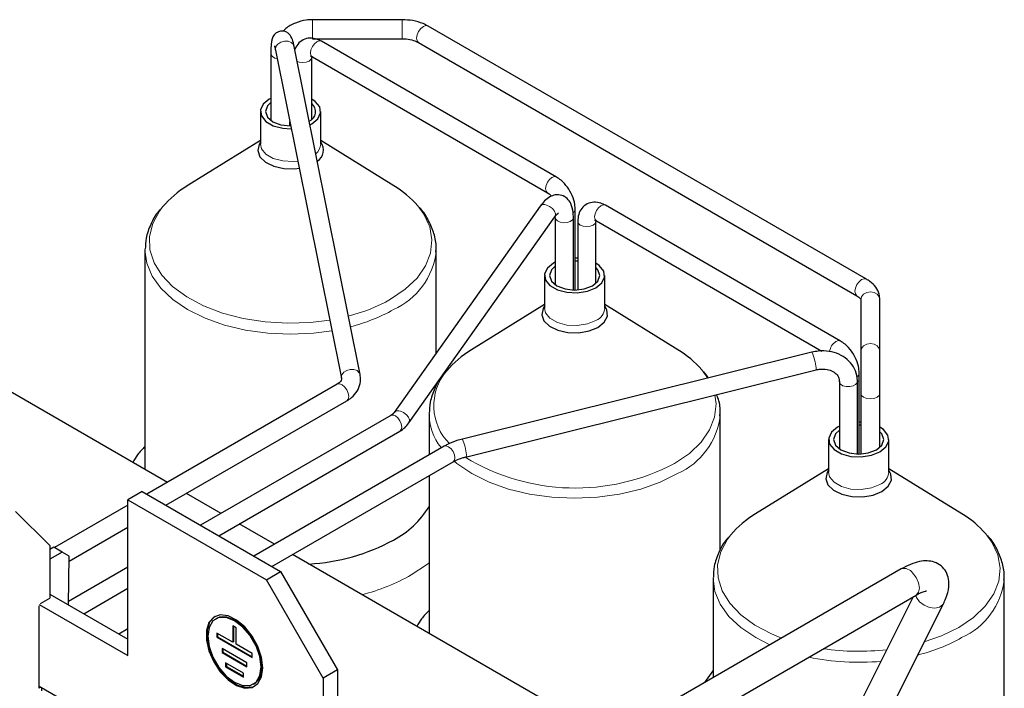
# Model space of a CAD drawing. Header units: millimetres. Extents: x 5 to 418, y 2 to 292.
# Tile 30 of 43: x 269 to 308, y 109 to 136. Entities that reach past the tile are written whole.
import ezdxf

# ---------------------------------------------------------------- set-up
doc = ezdxf.new("R2010")
doc.units = ezdxf.units.MM

msp = doc.modelspace()

# ---------------------------------------------------------------- linework, layer by layer
at = {"color": 7, "linetype": 'Continuous', "lineweight": 25}
for p, q in [((284.3307, 135.9785), (280.7669, 135.9785)), ((302.8248, 125.6478), (285.3693, 135.7247)), ((282.6588, 121.8484), (280.0349, 134.9154)), ((280.7669, 135.2185), (284.3307, 135.2185)), ((290.4808, 129.7137), (281.1187, 135.1184)), ((284.9893, 135.0665), (302.4448, 124.9896)), ((279.1021, 134.6351), (279.1021, 131.9704)), ((279.2898, 134.7658), (281.9137, 121.6988)), ((280.7325, 134.469), (280.733, 134.4799)), ((280.733, 132.0117), (280.733, 134.4799)), ((280.7587, 134.4948), (290.1208, 129.0902)), ((278.6922, 132.3242), (278.6922, 131.0225)), ((281.0922, 131.0225), (281.0922, 132.3242)), ((279.8621, 131.7472), (279.8621, 131.9157)), ((280.6619, 131.7928), (280.7407, 131.8344)), ((278.6922, 131.1638), (275.7774, 129.363)), ((284.007, 129.363), (281.0922, 131.1638)), ((289.8328, 128.5496), (284.0173, 120.339)), ((291.2265, 125.2158), (291.2265, 128.4222)), ((301.7945, 123.1825), (292.4324, 128.5871)), ((284.6049, 119.9228), (290.4203, 128.1335)), ((290.4232, 128.1377), (290.4203, 128.1335)), ((290.4358, 128.1038), (290.4358, 125.4247)), ((290.4359, 128.0976), (290.4358, 128.1038)), ((291.1558, 125.2164), (291.1558, 128.1038)), ((291.3267, 127.9486), (291.3267, 125.2199)), ((292.0462, 127.9378), (292.0467, 127.9486)), ((292.0467, 125.4805), (292.0467, 127.9486)), ((292.0724, 127.9635), (301.0571, 122.7768)), ((274.9866, 117.5545), (257.689, 127.5402)), ((274.0922, 126.8031), (274.0922, 118.0708)), ((285.6913, 126.7432), (285.6922, 126.8031)), ((285.6922, 122.7037), (285.6922, 126.8031)), ((291.3267, 126.4822), (291.2265, 126.4856)), ((291.3267, 126.366), (291.2265, 126.3701)), ((290.0059, 125.7929), (290.0059, 124.4913)), ((292.4059, 124.4913), (292.4059, 125.7929)), ((302.6063, 124.8289), (302.6063, 122.7715)), ((303.3663, 122.7715), (303.3663, 124.8289)), ((290.0059, 124.6326), (287.0911, 122.8317)), ((295.3207, 122.8317), (292.4059, 124.6326)), ((302.6063, 122.7715), (302.6063, 121.0989)), ((303.3663, 121.0989), (303.3663, 122.7715)), ((300.6543, 122.7354), (286.7348, 119.278)), ((286.9084, 118.5792), (300.8279, 122.0367)), ((281.9137, 121.6988), (281.9112, 121.7139)), ((282.6548, 121.8647), (282.6588, 121.8484)), ((302.4659, 121.602), (302.4695, 121.5725)), ((302.5402, 118.6845), (302.5402, 121.8909)), ((281.7528, 121.4606), (274.168, 117.082)), ((285.6922, 121.3888), (285.6922, 121.458)), ((301.7495, 121.5725), (301.7495, 118.8934)), ((301.7497, 121.5651), (301.7495, 121.5725)), ((302.4695, 118.6851), (302.4695, 121.5725)), ((274.9281, 116.6432), (282.1328, 120.8024)), ((302.6063, 121.0989), (302.6063, 118.6866)), ((303.3663, 118.9545), (303.3663, 121.0989)), ((283.8841, 120.2187), (276.3093, 115.8458)), ((285.4059, 120.2718), (285.4059, 118.6479)), ((297.005, 120.2119), (297.0059, 120.2718)), ((297.0059, 114.8576), (297.0059, 120.2718)), ((302.6063, 119.9526), (302.5402, 119.9543)), ((302.6063, 119.8368), (302.5402, 119.8388)), ((277.0294, 115.4302), (284.2441, 119.5951)), ((301.3196, 119.2617), (301.3196, 117.96)), ((303.7196, 117.96), (303.7196, 119.2617)), ((286.0055, 118.9941), (278.4307, 114.6212)), ((279.1507, 114.2055), (286.3654, 118.3705)), ((301.3196, 118.1013), (298.4048, 116.3005)), ((306.6344, 116.3005), (303.7196, 118.1013)), ((285.4059, 117.8166), (285.4059, 111.5396)), ((273.9808, 117.1901), (273.4151, 116.8635)), ((273.9808, 117.1901), (279.4962, 114.0061)), ((277.1279, 116.3184), (275.7466, 117.1158)), ((273.4151, 116.6473), (270.4904, 114.9589)), ((273.4151, 110.6578), (273.4151, 116.8635)), ((273.4151, 116.8635), (278.9305, 113.6795)), ((270.3038, 115.049), (268.932, 116.3978)), ((271.0738, 114.4182), (273.4151, 115.7698)), ((279.2492, 115.0938), (277.8479, 115.9027)), ((270.3038, 115.049), (270.3038, 112.9437)), ((270.4594, 114.9768), (270.3038, 114.887)), ((270.7988, 114.7809), (270.4594, 114.9768)), ((270.7988, 114.7809), (270.3038, 114.4951)), ((271.0768, 114.6203), (270.7988, 114.7809)), ((271.0477, 112.6776), (271.0768, 114.6203)), ((292.5851, 107.3951), (279.9693, 114.6781)), ((273.4151, 114.175), (271.0497, 112.8095)), ((278.9305, 113.6795), (279.4962, 114.0061)), ((279.4962, 114.0061), (281.759, 110.0869)), ((304.2114, 114.1068), (284.8248, 102.9152)), ((296.7196, 113.7405), (296.7196, 109.7819)), ((308.3187, 113.6807), (308.3196, 113.7405)), ((308.3196, 104.5639), (308.3196, 113.7405)), ((271.6545, 112.3273), (273.4151, 113.3437)), ((281.1933, 109.7603), (278.9305, 113.6795)), ((270.3038, 113.107), (273.4151, 111.3109)), ((285.4248, 101.8759), (304.8113, 113.0675)), ((304.6889, 112.9969), (302.009, 107.6495)), ((269.8796, 112.6988), (273.4151, 110.6578)), ((269.8796, 109.3673), (269.8796, 112.6335)), ((269.9361, 112.7315), (270.3038, 112.9437)), ((303.0818, 107.1119), (305.8931, 112.7212)), ((276.9361, 112.1369), (276.9078, 112.1206)), ((277.587, 111.8422), (277.587, 111.1889)), ((277.7284, 111.7605), (277.587, 111.8422)), ((277.6153, 111.8259), (277.6153, 111.2053)), ((273.4151, 111.7258), (273.0558, 111.5184)), ((277.587, 111.1889), (276.9506, 111.5563)), ((276.9506, 111.5563), (276.9506, 111.393)), ((276.9789, 111.4094), (276.9506, 111.393)), ((276.9506, 111.393), (278.3648, 110.5766)), ((276.9789, 111.54), (276.9789, 111.4094)), ((276.9789, 111.4094), (278.3648, 110.6093)), ((277.7284, 111.1073), (277.7284, 111.7605)), ((277.6153, 111.2053), (277.587, 111.1889)), ((278.3648, 110.7399), (277.7284, 111.1073)), ((278.1527, 110.3725), (277.1628, 110.9439)), ((277.1628, 110.9439), (277.1628, 110.7806)), ((277.191, 110.797), (277.1628, 110.7806)), ((277.1628, 110.7806), (278.1527, 110.2092)), ((277.191, 110.9276), (277.191, 110.797)), ((277.191, 110.797), (278.1527, 110.2418)), ((278.3648, 110.5766), (278.3648, 110.7399)), ((278.0113, 109.9642), (277.3042, 110.3724)), ((277.3042, 110.3724), (277.3042, 110.2091)), ((277.3325, 110.2254), (277.3042, 110.2091)), ((277.3042, 110.2091), (278.0113, 109.8009)), ((277.3325, 110.3561), (277.3325, 110.2254)), ((277.3325, 110.2254), (278.0113, 109.8335)), ((278.1527, 110.2092), (278.1527, 110.3725)), ((278.0113, 109.8009), (278.0113, 109.9642)), ((281.759, 110.0869), (281.1933, 109.7603)), ((281.759, 110.0869), (281.759, 105.0447)), ((296.3864, 109.5895), (296.7196, 110.0562)), ((273.4151, 107.3916), (269.8796, 109.4327)), ((278.4077, 109.5224), (278.436, 109.5388)), ((281.1933, 109.7603), (281.1933, 105.3713)), ((269.9361, 109.4), (269.8796, 109.3673)), ((269.9786, 109.2612), (269.9786, 109.3755))]:
    msp.add_line(p, q, dxfattribs=at)
at = {"color": 7, "linetype": 'Continuous', "lineweight": 18}
for p, q in [((280.7669, 135.2185), (280.7669, 135.9785)), ((284.3307, 135.2185), (284.3307, 135.9785)), ((296.5093, 121.7058), (296.2698, 122.0346))]:
    msp.add_line(p, q, dxfattribs=at)
at = {"color": 7, "linetype": 'Continuous', "lineweight": 18, "flags": 128}
for points in [[(284.9893, 135.0665), (284.9893, 135.0665), (284.931, 135.1335), (284.9106, 135.2405), (284.931, 135.371), (284.9893, 135.5053), (285.0764, 135.6229), (285.1793, 135.7059), (285.2821, 135.7416), (285.3693, 135.7247)], [(279.2898, 134.7658), (279.2861, 134.7946), (279.3086, 134.9053), (279.3849, 135.0062), (279.5035, 135.0819), (279.6463, 135.1208), (279.7915, 135.1171), (279.917, 135.0713), (280.0038, 134.9903), (280.0349, 134.9154)], [(281.1187, 135.1184), (281.0361, 135.1344), (280.9387, 135.1005), (280.8413, 135.0219), (280.7587, 134.9105), (280.7035, 134.7833), (280.6842, 134.6596), (280.7035, 134.5583), (280.7587, 134.4948), (280.7587, 134.4948)], [(279.3576, 134.4278), (279.27, 134.453), (279.1655, 134.5137), (279.1092, 134.5929), (279.1021, 134.635)], [(280.1556, 134.3143), (280.2353, 134.2879), (280.373, 134.2721), (280.5108, 134.2879), (280.6276, 134.333), (280.7056, 134.4004), (280.7325, 134.469)], [(278.6922, 131.0225), (278.7331, 130.8432), (278.9092, 130.6252), (279.2039, 130.4551), (279.5816, 130.3534), (279.9968, 130.3324), (280.1766, 130.3495)], [(290.4808, 129.7137), (290.3982, 129.7298), (290.3008, 129.6959), (290.2034, 129.6173), (290.1208, 129.5059), (290.0656, 129.3787), (290.0462, 129.255), (290.0656, 129.1537), (290.1175, 129.0922)], [(274.7957, 128.5266), (274.6678, 128.3572), (274.3982, 127.8577), (274.2709, 127.3397), (274.2891, 126.8166), (274.4525, 126.302), (274.7567, 125.8091), (275.194, 125.3508), (275.7529, 124.939), (276.4191, 124.5842), (277.1752, 124.2957), (278.0016, 124.081), (278.8771, 123.9456), (279.7788, 123.893), (280.6834, 123.9246), (281.4478, 124.0188)], [(283.8743, 124.8446), (284.4616, 125.2431), (284.9304, 125.6908), (285.2688, 126.1762), (285.4679, 126.6866), (285.5227, 127.2089), (285.4316, 127.7294), (285.197, 128.2348), (284.9561, 128.5659)], [(290.0862, 128.5989), (290.2105, 128.5446), (290.322, 128.4595), (290.4037, 128.3563), (290.4432, 128.251), (290.4346, 128.1594), (290.4232, 128.1377)], [(291.2265, 128.4221), (291.1991, 128.3426), (291.1513, 128.295)], [(292.2524, 128.5693), (292.155, 128.4907), (292.0724, 128.3793), (292.0172, 128.252), (291.9979, 128.1284), (292.0172, 128.0271), (292.0724, 127.9635), (292.0724, 127.9635)], [(292.4324, 128.5871), (292.3498, 128.6031), (292.2524, 128.5693)], [(291.1558, 128.1037), (291.1549, 128.0895), (291.1181, 128.0112), (291.0322, 127.9471), (290.9103, 127.9068), (290.771, 127.8965), (290.6354, 127.9177), (290.5243, 127.9673), (290.4545, 128.0377), (290.4359, 128.0976)], [(291.3267, 127.9486), (291.3541, 127.8691), (291.4322, 127.8017), (291.549, 127.7566), (291.6867, 127.7408), (291.8245, 127.7566), (291.9413, 127.8017), (292.0193, 127.8691), (292.0462, 127.9378)], [(274.0924, 126.834), (274.0922, 126.8031), (274.1636, 126.2793), (274.3761, 125.7684), (274.7244, 125.283), (275.1999, 124.835), (275.791, 124.4355), (276.483, 124.0943), (277.259, 123.8197), (278.0999, 123.6187), (278.9849, 123.496), (279.8922, 123.4548), (280.7995, 123.496), (281.5336, 123.5917)], [(302.4448, 124.9897), (302.3866, 125.0567), (302.3661, 125.1636), (302.3866, 125.2941), (302.4448, 125.4284), (302.532, 125.546), (302.6348, 125.629), (302.7377, 125.6647), (302.8248, 125.6478), (302.8249, 125.6477)], [(302.6063, 124.8289), (302.6352, 124.9476), (302.7176, 125.0483), (302.8409, 125.1155), (302.9863, 125.1392), (303.1317, 125.1155), (303.255, 125.0483), (303.3374, 124.9476), (303.3663, 124.8289)], [(290.0059, 124.4913), (290.0468, 124.312), (290.2229, 124.0939), (290.5176, 123.9238), (290.8953, 123.8221), (291.3105, 123.8011), (291.713, 123.8634), (292.0544, 124.0014)], [(301.7945, 123.1825), (301.7119, 123.1985), (301.6145, 123.1646)], [(302.6063, 122.7715), (302.6352, 122.8903), (302.7176, 122.9909), (302.8409, 123.0582), (302.9863, 123.0818), (303.1317, 123.0582), (303.255, 122.9909), (303.3374, 122.8903), (303.3663, 122.7715), (303.3663, 122.7715)], [(300.6543, 122.7354), (300.6642, 122.7218), (300.6874, 122.6592)], [(281.9112, 121.7139), (281.91, 121.7276), (281.9325, 121.8384), (282.0088, 121.9393), (282.1274, 122.0149), (282.2702, 122.0539), (282.4154, 122.0501), (282.5409, 122.0043), (282.6277, 121.9233), (282.6548, 121.8647)], [(302.5402, 121.8908), (302.5128, 121.8114), (302.4348, 121.7439)], [(281.7528, 121.4606), (281.84, 121.4775), (281.9428, 121.4418), (282.0456, 121.3588), (282.1328, 121.2412), (282.1911, 121.1069), (282.2115, 120.9764)], [(302.4695, 121.5725), (302.4582, 121.521), (302.3975, 121.4479), (302.293, 121.3937), (302.1605, 121.3668), (302.0202, 121.3712), (301.8935, 121.4062), (301.7998, 121.4666), (301.7531, 121.5431), (301.7497, 121.5651)], [(282.2115, 120.9764), (282.1911, 120.8695), (282.1328, 120.8024), (282.1328, 120.8024)], [(295.188, 118.3133), (295.7753, 118.7118), (296.2441, 119.1596), (296.5825, 119.6449), (296.7816, 120.1554), (296.8364, 120.6776), (296.79, 121.0337)], [(302.6063, 121.0989), (302.6352, 121.015), (302.7176, 120.9438), (302.8409, 120.8963), (302.9863, 120.8796), (303.1317, 120.8963), (303.255, 120.9438), (303.3374, 121.015), (303.3663, 121.0989)], [(283.8841, 120.2187), (283.9667, 120.2347), (284.0641, 120.2008)], [(284.0641, 120.2008), (284.1615, 120.1222), (284.2441, 120.0108), (284.2993, 119.8836), (284.3187, 119.7599), (284.2993, 119.6586), (284.2441, 119.5951), (284.2441, 119.5951)], [(284.2707, 120.3883), (284.395, 120.334), (284.5065, 120.2489), (284.5882, 120.1457), (284.6278, 120.0403), (284.6191, 119.9487), (284.6049, 119.9228)], [(286.7348, 119.278), (286.7447, 119.2644), (286.768, 119.2018)], [(286.0055, 118.9941), (286.088, 119.0101), (286.1854, 118.9762)], [(286.1854, 118.9762), (286.2829, 118.8976), (286.3654, 118.7862), (286.4206, 118.659), (286.44, 118.5353), (286.4206, 118.434), (286.3654, 118.3705), (286.3654, 118.3705)], [(286.401, 118.3965), (286.5136, 118.3037), (287.1047, 117.9042), (287.7967, 117.563), (288.5728, 117.2885), (289.4136, 117.0874), (290.2986, 116.9648), (291.2059, 116.9235), (292.1132, 116.9648), (292.9982, 117.0874), (293.839, 117.2885), (294.6151, 117.563), (295.3071, 117.9042)], [(301.3196, 117.96), (301.3605, 117.7807), (301.5366, 117.5627), (301.8313, 117.3925), (302.209, 117.2909), (302.6242, 117.2699), (303.0268, 117.3322), (303.3681, 117.4701)], [(297.4231, 115.4641), (297.2953, 115.2947), (297.0256, 114.7952), (296.8983, 114.2772), (296.9165, 113.7541), (297.0799, 113.2394), (297.3842, 112.7466), (297.8214, 112.2883), (298.3804, 111.8765), (299.0465, 111.5217), (299.447, 111.3564)], [(306.5018, 111.782), (307.089, 112.1806), (307.5578, 112.6283), (307.8962, 113.1137), (308.0954, 113.6241), (308.1501, 114.1463), (308.059, 114.6669), (307.8244, 115.1723), (307.5835, 115.5034)], [(285.4059, 114.3491), (285.3494, 114.3046), (284.7005, 113.8708)], [(296.7199, 113.7715), (296.7196, 113.7405), (296.791, 113.2168), (297.0035, 112.7059), (297.3518, 112.2205), (297.8273, 111.7725), (298.4184, 111.373), (298.9813, 111.0875)], [(304.8113, 113.0675), (304.8152, 113.0699), (304.9054, 113.1781), (304.9356, 113.3486), (304.9012, 113.5555), (304.8074, 113.7672), (304.6686, 113.9514)], [(304.8, 113.0588), (304.8286, 112.9739), (304.9459, 112.8049), (305.1257, 112.664), (305.3406, 112.5728), (305.558, 112.5451), (305.7448, 112.5852), (305.8724, 112.6869), (305.8931, 112.7212)], [(305.1309, 111.2004), (305.8114, 111.443), (306.5018, 111.782)]]:
    msp.add_lwpolyline(points, dxfattribs=at)
at = {"color": 7, "linetype": 'Continuous', "lineweight": 25, "flags": 128}
for points in [[(279.1021, 132.8456), (279.0437, 132.8141), (278.8046, 132.617), (278.6968, 132.3846), (278.7331, 132.1449), (278.9092, 131.9269), (279.2039, 131.7567), (279.5816, 131.6551), (279.9191, 131.6316)], [(279.1021, 132.6781), (278.9683, 132.5451), (278.8922, 132.3242), (278.9683, 132.1033), (279.1851, 131.916), (279.5095, 131.7909), (279.8922, 131.7469), (279.896, 131.7469)], [(280.7407, 131.8344), (280.9798, 132.0314), (281.0876, 132.2638), (281.0513, 132.5035), (280.8752, 132.7216), (280.733, 132.8185)], [(278.6922, 131.1022), (278.6345, 131.0118), (278.5811, 130.7643), (278.6697, 130.5203), (278.8908, 130.306), (279.2205, 130.1449), (279.6229, 130.0542), (280.0545, 130.0439), (280.2339, 130.0642)], [(290.4358, 126.3242), (290.3574, 126.2828), (290.1183, 126.0857), (290.0105, 125.8533), (290.0468, 125.6136), (290.2229, 125.3956), (290.5176, 125.2255), (290.8953, 125.1238), (291.3105, 125.1028), (291.713, 125.1651), (292.0544, 125.3031), (292.0544, 125.3031)], [(292.0544, 125.3031), (292.2935, 125.5002), (292.4013, 125.7326), (292.365, 125.9722), (292.1889, 126.1903), (292.0467, 126.2872)], [(290.4358, 126.1612), (290.282, 126.0139), (290.2059, 125.7929), (290.282, 125.572), (290.4988, 125.3847), (290.8232, 125.2596), (291.2059, 125.2157), (291.5886, 125.2596), (291.913, 125.3847)], [(291.913, 125.3847), (292.1298, 125.572), (292.2059, 125.7929), (292.1298, 126.0139), (292.0467, 126.1054)], [(290.0059, 124.571), (289.9482, 124.4805), (289.8948, 124.2331), (289.9834, 123.989), (290.2045, 123.7748), (290.5342, 123.6136), (290.9366, 123.5229), (291.3682, 123.5126), (291.7822, 123.5838), (292.1338, 123.7287)], [(292.1338, 123.7287), (292.3848, 123.9317), (292.5081, 124.1707), (292.4902, 124.4198), (292.4059, 124.571)], [(301.7495, 119.7929), (301.6711, 119.7515), (301.432, 119.5544), (301.3242, 119.3221), (301.3605, 119.0824), (301.5366, 118.8643), (301.8313, 118.6942), (302.209, 118.5925), (302.6242, 118.5716), (303.0268, 118.6338), (303.3681, 118.7718), (303.3681, 118.7718)], [(301.7495, 119.6299), (301.5957, 119.4826), (301.5196, 119.2617), (301.5957, 119.0408), (301.8125, 118.8535), (302.1369, 118.7283), (302.5196, 118.6844), (302.9023, 118.7283), (303.2267, 118.8535)], [(303.3681, 118.7718), (303.6072, 118.9689), (303.715, 119.2013), (303.6787, 119.441), (303.5026, 119.659), (303.3663, 119.7526)], [(303.2267, 118.8535), (303.4435, 119.0408), (303.5196, 119.2617), (303.4435, 119.4826), (303.3663, 119.5688)], [(301.3196, 118.0397), (301.2619, 117.9493), (301.2085, 117.7018), (301.2971, 117.4577), (301.5182, 117.2435), (301.8479, 117.0823), (302.2503, 116.9917), (302.6819, 116.9814), (303.096, 117.0525), (303.4475, 117.1974)], [(303.4475, 117.1974), (303.6985, 117.4004), (303.8218, 117.6394), (303.8039, 117.8886), (303.7196, 118.0397)], [(278.7891, 110.1684), (278.7388, 110.5825), (278.5925, 111.0178), (278.3631, 111.4357), (278.0711, 111.7991), (277.7423, 112.0755), (277.406, 112.2406), (277.0921, 112.2795), (276.8284, 112.1889), (276.6384, 111.9768), (276.539, 111.6621), (276.539, 111.2726), (276.6384, 110.8431), (276.8284, 110.4117), (277.0921, 110.0166), (277.406, 109.6931), (277.7423, 109.4699), (278.0711, 109.3667), (278.3631, 109.3929), (278.5925, 109.5459), (278.7388, 109.8123), (278.7891, 110.1684)], [(276.8861, 112.2235), (276.8567, 112.2052), (276.6667, 111.9931), (276.5673, 111.6784), (276.5673, 111.289), (276.6667, 110.8594), (276.8567, 110.428), (277.1203, 110.033), (277.4343, 109.7095), (277.7706, 109.4862), (278.0994, 109.3831), (278.3914, 109.4092), (278.486, 109.4522)], [(278.7184, 110.2092), (278.6665, 110.6177), (278.5158, 111.0461), (278.2812, 111.4525), (277.9855, 111.7972), (277.6577, 112.0463), (277.33, 112.1756), (277.0343, 112.1723), (276.7996, 112.0368), (276.649, 111.7823), (276.5971, 111.4338), (276.649, 111.0254), (276.7996, 110.5969), (277.0343, 110.1905), (277.33, 109.8459), (277.6577, 109.5967), (277.9855, 109.4674), (278.2812, 109.4707), (278.5158, 109.6062), (278.6665, 109.8607), (278.7184, 110.2092)], [(278.7467, 110.2255), (278.6948, 110.634), (278.5441, 111.0624), (278.3095, 111.4688), (278.0138, 111.8135), (277.686, 112.0626), (277.3583, 112.1919), (277.0626, 112.1886), (276.9361, 112.1369)]]:
    msp.add_lwpolyline(points, dxfattribs=at)
at = {"color": 7, "linetype": 'Continuous', "lineweight": 25}
for centre, radius, start, end in [((280.4702, 132.317), 0.4139, 293.17853, 50.57321), ((280.677, 130.7898), 0.5197, 301.94188, 36.95875), ((277.8241, 125.9666), 3.9654, 121.07407, 139.79118), ((282.0008, 126.0107), 3.9068, 40.84658, 59.10078), ((289.1378, 119.4354), 3.9654, 121.07407, 139.79118), ((293.3145, 119.4794), 3.9068, 40.84658, 59.10078), ((282.2397, 118.5384), 3.719, 298.13524, 328.35985), ((300.4515, 112.9041), 3.9654, 121.07407, 139.79118), ((304.6282, 112.9482), 3.9068, 40.84658, 59.10078), ((280.1617, 122.3644), 8.0728, 273.22954, 298.33615), ((278.0232, 110.1392), 0.7286, 304.5077, 6.80448)]:
    msp.add_arc(centre, radius, start, end, dxfattribs=at)
at = {"color": 7, "linetype": 'Continuous', "lineweight": 18}
for centre, radius, start, end in [((280.58, 131.0465), 0.5128, 307.66373, 357.32281), ((289.9936, 128.3988), 0.2205, 65.16808, 136.84189), ((282.7985, 127.0931), 2.9139, 294.2101, 353.10338), ((280.5025, 130.8762), 6.9101, 284.14734, 299.20617), ((280.5301, 130.6252), 7.0928, 284.25673, 299.22853), ((291.8361, 124.5291), 0.571, 292.47641, 356.20345), ((301.9186, 122.6935), 0.5608, 122.83549, 173.09086), ((298.7024, 121.8844), 2.1309, 4.09873, 21.32364), ((287.7267, 120.6076), 2.1311, 139.36775, 225.06642), ((284.1782, 120.1882), 0.2205, 65.16808, 136.84189), ((287.5914, 120.3044), 2.1852, 180.04323, 218.6582), ((294.1122, 120.5618), 2.9139, 294.2101, 353.10338), ((284.783, 118.4269), 2.1309, 4.09873, 21.32364), ((291.2293, 125.7844), 8.4551, 238.78589, 297.91793), ((303.1498, 117.9978), 0.571, 292.47641, 356.20345), ((304.3359, 113.7227), 0.4038, 34.50527, 107.95664), ((280.6691, 121.0584), 8.241, 284.52585, 299.28778), ((305.4259, 114.0305), 2.9139, 294.2101, 353.10338), ((303.1506, 117.5778), 7.1093, 283.99421, 299.21751), ((302.5179, 120.1669), 9.7757, 258.26295, 275.19578), ((302.5204, 120.4687), 9.6391, 261.60707, 276.64116)]:
    msp.add_arc(centre, radius, start, end, dxfattribs=at)
at = {"color": 7, "linetype": 'Continuous', "lineweight": 25}
for points, knots in [([(280.7669, 135.9785), (280.6821, 135.9751), (280.4461, 135.9657), (280.0755, 135.8571), (279.7603, 135.6983), (279.6346, 135.5563), (279.6032, 135.5208)], [0, 0, 0, 0, 0.1933174, 0.5374906, 0.8844877, 1, 1, 1, 1]), ([(285.3693, 135.7247), (285.3039, 135.7586), (285.1202, 135.8541), (284.7691, 135.9554), (284.4753, 135.9709), (284.3307, 135.9785)], [0, 0, 0, 0, 0.2188985, 0.6157464, 1, 1, 1, 1]), ([(280.0349, 134.9154), (280.0243, 134.9634), (279.9903, 135.1176), (279.9554, 135.2465), (279.8481, 135.4011), (279.741, 135.4857), (279.6004, 135.5316), (279.4499, 135.5214), (279.3241, 135.4619), (279.2369, 135.3785), (279.1826, 135.2901), (279.1462, 135.1914), (279.1175, 135.0456), (279.1038, 134.8599), (279.1025, 134.6849), (279.1021, 134.6351)], [0, 0, 0, 0, 0.0786974, 0.2528226, 0.3084318, 0.3624394, 0.4199001, 0.4784732, 0.5331433, 0.5799348, 0.625172, 0.6765016, 0.7617825, 0.9320826, 1, 1, 1, 1]), ([(279.2459, 134.9392), (279.2457, 134.9395), (279.2436, 134.9439), (279.254, 134.9186), (279.2694, 134.8615), (279.2836, 134.7946), (279.2898, 134.7658)], [0, 0, 0, 0, 0.0228569, 0.2882092, 0.6932124, 1, 1, 1, 1]), ([(281.1187, 135.1184), (281.0595, 135.1484), (280.9123, 135.2231), (280.6612, 135.2614), (280.383, 135.1947), (280.1588, 135.0156), (280.0872, 134.8429), (280.0528, 134.7598)], [0, 0, 0, 0, 0.1471259, 0.3659898, 0.5730923, 0.7947119, 1, 1, 1, 1]), ([(284.3307, 135.2185), (284.3855, 135.2169), (284.5441, 135.2122), (284.7899, 135.1632), (284.9251, 135.0976), (284.9893, 135.0665)], [0, 0, 0, 0, 0.2172516, 0.6287309, 1, 1, 1, 1]), ([(280.6894, 134.5249), (280.6881, 134.5245), (280.6786, 134.521), (280.7074, 134.5229), (280.7448, 134.5025), (280.7587, 134.4948)], [0, 0, 0, 0, 0.0858666, 0.657559, 1, 1, 1, 1]), ([(291.2265, 128.4222), (291.2231, 128.4876), (291.2138, 128.6689), (291.1187, 128.978), (290.9277, 129.3163), (290.7034, 129.5675), (290.5426, 129.6731), (290.4808, 129.7137)], [0, 0, 0, 0, 0.1338422, 0.3706233, 0.6079728, 0.8492496, 1, 1, 1, 1]), ([(290.1208, 129.0902), (290.1425, 129.0757), (290.1925, 129.0424), (290.2553, 128.9886), (290.2854, 128.9465), (290.2862, 128.9454)], [0, 0, 0, 0, 0.4261439, 0.9847184, 1, 1, 1, 1]), ([(291.1558, 128.1038), (291.1538, 128.1696), (291.1475, 128.3713), (291.0831, 128.6278), (290.9239, 128.865), (290.6969, 129.0043), (290.4357, 129.0176), (290.2025, 128.9255), (290.0065, 128.7735), (289.8903, 128.6237), (289.8328, 128.5496)], [0, 0, 0, 0, 0.0864541, 0.2648935, 0.387879, 0.5059786, 0.6308873, 0.7458631, 0.8743198, 1, 1, 1, 1]), ([(292.4324, 128.5871), (292.3732, 128.6171), (292.2259, 128.6919), (291.9752, 128.73), (291.6954, 128.6638), (291.4775, 128.4827), (291.3482, 128.2317), (291.334, 128.044), (291.3267, 127.9486)], [0, 0, 0, 0, 0.12138728, 0.30196248, 0.47283393, 0.6556827, 0.82505715, 1, 1, 1, 1]), ([(274.7086, 128.4308), (274.6855, 128.406), (274.5148, 128.2229), (274.3129, 127.8358), (274.1218, 127.3236), (274.109, 126.9861), (274.1035, 126.8404)], [0, 0, 0, 0, 0.05465157, 0.40367045, 0.74245468, 1, 1, 1, 1]), ([(285.6763, 126.7313), (285.6823, 126.7948), (285.7053, 127.0388), (285.6155, 127.4639), (285.402, 127.9774), (285.1965, 128.3232), (285.0409, 128.4819), (285.0278, 128.4952)], [0, 0, 0, 0, 0.1017035, 0.3907065, 0.6792809, 0.9730945, 1, 1, 1, 1]), ([(290.4203, 128.1335), (290.4435, 128.1644), (290.4978, 128.237), (290.5646, 128.2904), (290.5648, 128.2902), (290.5649, 128.2901)], [0, 0, 0, 0, 0.3169034, 0.7422357, 1, 1, 1, 1]), ([(292.0031, 127.9937), (292.0018, 127.9932), (291.9923, 127.9897), (292.0212, 127.9916), (292.0585, 127.9712), (292.0724, 127.9635)], [0, 0, 0, 0, 0.0858666, 0.657559, 1, 1, 1, 1]), ([(303.3663, 124.8289), (303.3598, 124.9043), (303.3444, 125.082), (303.2069, 125.3371), (303.0174, 125.5276), (302.8732, 125.6176), (302.8248, 125.6478)], [0, 0, 0, 0, 0.2252233, 0.5302138, 0.8422083, 1, 1, 1, 1]), ([(302.4448, 124.9896), (302.4737, 124.9712), (302.5519, 124.9212), (302.6081, 124.8432), (302.6069, 124.8339), (302.6063, 124.8289)], [0, 0, 0, 0, 0.2125081, 0.5763129, 1, 1, 1, 1]), ([(302.5402, 121.8909), (302.5368, 121.9564), (302.5275, 122.1376), (302.4324, 122.4467), (302.2414, 122.7851), (302.0172, 123.0363), (301.8563, 123.1419), (301.7945, 123.1825)], [0, 0, 0, 0, 0.1338422, 0.3706233, 0.6079728, 0.8492496, 1, 1, 1, 1]), ([(302.4695, 121.5725), (302.4647, 121.6518), (302.4522, 121.8581), (302.3245, 122.1708), (302.0757, 122.4648), (301.7396, 122.6749), (301.342, 122.7878), (300.9674, 122.7993), (300.7393, 122.7528), (300.6543, 122.7354)], [0, 0, 0, 0, 0.0996074, 0.25946571, 0.4176645, 0.57605364, 0.73743266, 0.90216062, 1, 1, 1, 1]), ([(300.8279, 122.0367), (300.8776, 122.0469), (301.0242, 122.077), (301.2671, 122.0663), (301.5101, 121.9803), (301.6763, 121.8356), (301.7421, 121.6969), (301.7478, 121.6005), (301.7495, 121.5725)], [0, 0, 0, 0, 0.0992881, 0.2929165, 0.4888019, 0.6902792, 0.9101642, 1, 1, 1, 1]), ([(281.9137, 121.6988), (281.9151, 121.6854), (281.9197, 121.6402), (281.909, 121.5809), (281.8027, 121.499), (281.7528, 121.4606)], [0, 0, 0, 0, 0.1831764, 0.6165784, 1, 1, 1, 1]), ([(282.1328, 120.8024), (282.1967, 120.8437), (282.3593, 120.9488), (282.5546, 121.1768), (282.6781, 121.4833), (282.6835, 121.7159), (282.6613, 121.8349), (282.6588, 121.8484)], [0, 0, 0, 0, 0.17499258, 0.44547686, 0.70627731, 0.96672428, 1, 1, 1, 1]), ([(286.0223, 121.8995), (285.9992, 121.8748), (285.8285, 121.6917), (285.6266, 121.3046), (285.4355, 120.7923), (285.4228, 120.4549), (285.4173, 120.3091)], [0, 0, 0, 0, 0.0546516, 0.4036705, 0.7424547, 1, 1, 1, 1]), ([(296.5236, 121.7094), (296.482, 121.7837), (296.4318, 121.8733), (296.3547, 121.9507), (296.3415, 121.9639)], [0, 0, 0, 0, 0.8287232, 1, 1, 1, 1]), ([(296.99, 120.2), (296.9957, 120.2635), (297.0176, 120.5072), (296.9698, 120.7992), (296.8797, 121.0105), (296.8622, 121.0516)], [0, 0, 0, 0, 0.2208263, 0.8483311, 1, 1, 1, 1]), ([(284.0173, 120.339), (283.9997, 120.3167), (283.9632, 120.2704), (283.9111, 120.2363), (283.8841, 120.2187)], [0, 0, 0, 0, 0.4828218, 1, 1, 1, 1]), ([(284.2441, 119.5951), (284.3109, 119.6384), (284.4495, 119.7281), (284.5518, 119.8564), (284.6049, 119.9228)], [0, 0, 0, 0, 0.4820502, 1, 1, 1, 1]), ([(286.7348, 119.278), (286.6625, 119.2584), (286.451, 119.2013), (286.2028, 119.1022), (286.0485, 119.0177), (286.0055, 118.9941)], [0, 0, 0, 0, 0.2727051, 0.7970889, 1, 1, 1, 1]), ([(274.0922, 118.9836), (273.9865, 118.8764), (273.7948, 118.6819), (273.6642, 118.454), (273.6056, 118.3518)], [0, 0, 0, 0, 0.5511296, 1, 1, 1, 1]), ([(286.3654, 118.3705), (286.4056, 118.3922), (286.5193, 118.4534), (286.7122, 118.527), (286.8615, 118.5667), (286.9084, 118.5792)], [0, 0, 0, 0, 0.272425, 0.7714066, 1, 1, 1, 1]), ([(297.336, 115.3683), (297.3129, 115.3435), (297.1422, 115.1604), (296.9403, 114.7733), (296.7492, 114.2611), (296.7365, 113.9236), (296.731, 113.7778)], [0, 0, 0, 0, 0.0546516, 0.4036705, 0.7424547, 1, 1, 1, 1]), ([(308.3037, 113.6688), (308.3097, 113.7323), (308.3327, 113.9763), (308.2429, 114.4013), (308.0294, 114.9149), (307.8239, 115.2607), (307.6683, 115.4193), (307.6552, 115.4326)], [0, 0, 0, 0, 0.1017035, 0.3907065, 0.6792809, 0.9730945, 1, 1, 1, 1]), ([(305.8931, 112.7212), (305.9274, 112.7942), (306.0336, 113.0202), (306.1201, 113.3402), (306.1184, 113.6966), (306.0187, 113.9971), (305.8139, 114.2459), (305.5373, 114.395), (305.2383, 114.4434), (304.924, 114.411), (304.5855, 114.3062), (304.3359, 114.1732), (304.2114, 114.1068)], [0, 0, 0, 0, 0.0691735, 0.2141641, 0.3121411, 0.4028613, 0.492199, 0.5840445, 0.6717978, 0.7678041, 0.88412, 1, 1, 1, 1]), ([(304.8113, 113.0675), (304.8602, 113.0942), (304.9857, 113.1628), (305.1305, 113.2217), (305.2177, 113.2294), (305.2002, 113.2314), (305.1973, 113.2318)], [0, 0, 0, 0, 0.2354039, 0.6041025, 0.9350911, 1, 1, 1, 1]), ([(285.4059, 112.4523), (285.3002, 112.3451), (285.1085, 112.1506), (284.9779, 111.9228), (284.9193, 111.8205)], [0, 0, 0, 0, 0.5511296, 1, 1, 1, 1])]:
    msp.add_open_spline(points, degree=3, knots=knots, dxfattribs=at)

doc.saveas('drawing.dxf')
